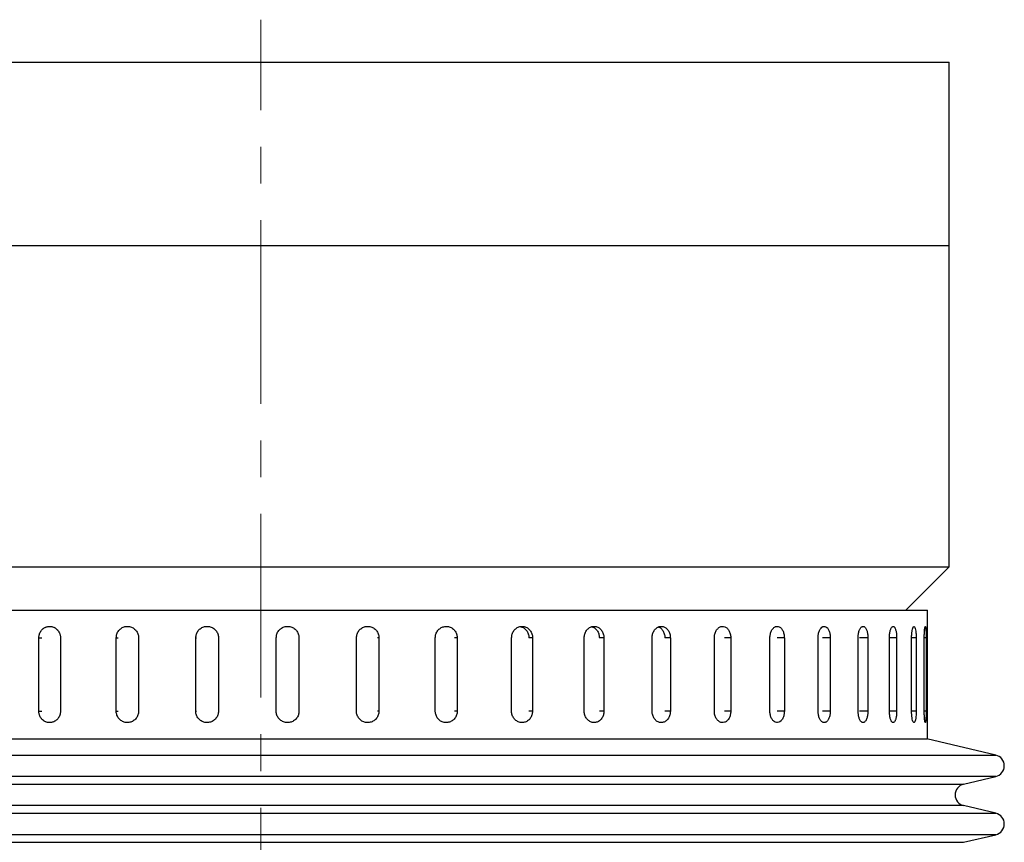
# Model space of a CAD drawing. Header units: inches. Extents: x 1.2 to 31.4, y 1 to 21.5.
# Tile 38 of 63: x 11.1 to 13.8, y 13.6 to 15.8. Entities that reach past the tile are written whole.
import ezdxf

# ---------------------------------------------------------------- set-up
doc = ezdxf.new("R2010")
doc.units = ezdxf.units.IN
doc.header["$MEASUREMENT"] = 0
doc.linetypes.add('CENTERX2', pattern=[0.8, 0.5, -0.1, 0.1, -0.1])

msp = doc.modelspace()

# ---------------------------------------------------------------- linework, layer by layer
at = {"color": 7, "linetype": 'CENTERX2', "lineweight": 18}
msp.add_line((11.7547, 7.5794), (11.7547, 15.8255), dxfattribs=at)
at = {"color": 7, "linetype": 'Continuous', "lineweight": 25}
for p, q in [((10.0014, 15.7102), (13.6297, 15.7102)), ((13.6297, 15.2102), (13.6297, 15.7102)), ((10.0014, 15.2102), (13.6297, 15.2102)), ((13.6297, 14.3352), (13.6297, 15.2102)), ((9.8797, 14.3352), (11.7543, 14.3352)), ((11.7543, 14.3352), (13.6297, 14.3352)), ((13.5118, 14.2173), (13.6297, 14.3352)), ((9.9392, 14.2173), (13.5702, 14.2173)), ((13.5702, 13.8673), (13.5702, 14.2173)), ((11.1507, 13.9423), (11.1507, 14.1423)), ((11.1507, 14.1423), (11.1585, 14.1423)), ((11.2095, 14.1423), (11.2095, 13.9423)), ((11.3615, 13.9423), (11.3615, 14.1423)), ((11.3615, 14.1423), (11.3664, 14.1423)), ((11.4222, 14.1423), (11.4222, 13.9423)), ((11.578, 13.9423), (11.578, 14.1423)), ((11.578, 14.1423), (11.58, 14.1423)), ((11.6398, 14.1423), (11.6398, 13.9423)), ((11.797, 13.9423), (11.797, 14.1423)), ((11.859, 14.1423), (11.858, 14.1423)), ((11.859, 14.1423), (11.859, 13.9423)), ((12.0155, 13.9423), (12.0155, 14.1423)), ((12.0767, 14.1423), (12.0727, 14.1423)), ((12.0767, 14.1423), (12.0767, 13.9423)), ((12.2302, 13.9423), (12.2302, 14.1423)), ((12.2897, 14.1423), (12.2828, 14.1423)), ((12.2897, 14.1423), (12.2897, 13.9423)), ((12.4379, 13.9423), (12.4379, 14.1423)), ((12.4949, 14.1423), (12.4852, 14.1423)), ((12.4949, 14.1423), (12.4949, 13.9423)), ((12.6357, 13.9423), (12.6357, 14.1423)), ((12.6894, 14.1423), (12.6769, 14.1423)), ((12.6894, 14.1423), (12.6894, 13.9423)), ((12.8206, 13.9423), (12.8206, 14.1423)), ((12.8702, 14.1423), (12.8552, 14.1423)), ((12.8702, 14.1423), (12.8702, 13.9423)), ((12.99, 13.9423), (12.99, 14.1423)), ((13.0347, 14.1423), (13.0175, 14.1423)), ((13.0347, 14.1423), (13.0347, 13.9423)), ((13.1413, 13.9423), (13.1413, 14.1423)), ((13.1806, 14.1423), (13.1613, 14.1423)), ((13.1806, 14.1423), (13.1806, 13.9423)), ((13.2725, 13.9423), (13.2725, 14.1423)), ((13.3056, 14.1423), (13.2846, 14.1423)), ((13.3056, 14.1423), (13.3056, 13.9423)), ((13.3815, 13.9423), (13.3815, 14.1423)), ((13.4081, 14.1423), (13.3856, 14.1423)), ((13.4081, 14.1423), (13.4081, 13.9423)), ((13.4668, 13.9423), (13.4668, 14.1423)), ((13.4864, 14.1423), (13.4668, 14.1423)), ((13.4864, 14.1423), (13.4864, 13.9423)), ((13.5271, 13.9423), (13.5271, 14.1423)), ((13.5395, 14.1423), (13.5271, 14.1423)), ((13.5395, 14.1423), (13.5395, 13.9423)), ((13.5616, 13.9423), (13.5616, 14.1423)), ((13.5666, 14.1423), (13.5616, 14.1423)), ((13.5666, 14.1423), (13.5666, 13.9423)), ((11.1507, 13.9423), (11.1585, 13.9423)), ((11.3615, 13.9423), (11.3664, 13.9423)), ((11.578, 13.9423), (11.58, 13.9423)), ((11.859, 13.9423), (11.858, 13.9423)), ((12.0767, 13.9423), (12.0727, 13.9423)), ((12.2897, 13.9423), (12.2828, 13.9423)), ((12.4949, 13.9423), (12.4852, 13.9423)), ((12.6894, 13.9423), (12.6769, 13.9423)), ((12.8702, 13.9423), (12.8552, 13.9423)), ((13.0347, 13.9423), (13.0175, 13.9423)), ((13.1806, 13.9423), (13.1613, 13.9423)), ((13.3056, 13.9423), (13.2846, 13.9423)), ((13.4081, 13.9423), (13.3856, 13.9423)), ((13.4864, 13.9423), (13.4668, 13.9423)), ((13.5395, 13.9423), (13.5271, 13.9423)), ((13.5666, 13.9423), (13.5616, 13.9423)), ((9.9392, 13.8673), (13.5702, 13.8673)), ((13.7565, 13.8227), (13.5685, 13.8673)), ((10.6455, 13.8227), (13.7565, 13.8227)), ((13.7565, 13.7644), (9.753, 13.7644)), ((13.6687, 13.7436), (13.7565, 13.7644)), ((10.6942, 13.7436), (13.6687, 13.7436)), ((13.6687, 13.6852), (9.8408, 13.6852)), ((13.7565, 13.6644), (13.6687, 13.6852)), ((10.6455, 13.6644), (13.7565, 13.6644)), ((13.7565, 13.606), (9.753, 13.606)), ((13.6687, 13.5852), (13.7565, 13.606)), ((10.6942, 13.5852), (13.6687, 13.5852))]:
    msp.add_line(p, q, dxfattribs=at)
for centre, start, end in [((13.7495, 13.7936), 283.3212, 76.6788), ((13.6756, 13.7144), 103.3212, 256.6788), ((13.7495, 13.6352), 283.3212, 76.6788)]:
    msp.add_arc(centre, 0.03, start, end, dxfattribs=at)
for points, knots in [([(11.1507, 14.1423), (11.1507, 14.1431), (11.1507, 14.1448), (11.1511, 14.1474), (11.1516, 14.15), (11.1523, 14.1525), (11.1535, 14.1557), (11.1551, 14.1588), (11.157, 14.1616), (11.1592, 14.1642), (11.1617, 14.1666), (11.1644, 14.1686), (11.1665, 14.1698), (11.1688, 14.1709), (11.1711, 14.1718), (11.1735, 14.1725), (11.1768, 14.1732), (11.1801, 14.1733), (11.1834, 14.1731), (11.1867, 14.1725), (11.1898, 14.1716), (11.1929, 14.1702), (11.1958, 14.1685), (11.1985, 14.1665), (11.201, 14.1641), (11.2026, 14.1622), (11.2041, 14.1601), (11.2055, 14.1579), (11.2067, 14.1556), (11.2076, 14.1532), (11.2084, 14.1507), (11.209, 14.1481), (11.2094, 14.1453), (11.2095, 14.1433), (11.2095, 14.1423)], [0, 0, 0, 0, 0.026375, 0.052933, 0.080068, 0.107403, 0.133778, 0.187424, 0.214759, 0.241136, 0.294786, 0.322124, 0.348503, 0.375064, 0.402204, 0.429543, 0.455919, 0.509568, 0.536904, 0.563278, 0.616921, 0.644254, 0.670629, 0.724275, 0.75161, 0.777988, 0.804549, 0.831688, 0.859027, 0.885405, 0.911966, 0.939105, 0.966444, 1, 1, 1, 1]), ([(11.3615, 14.1423), (11.3618, 14.1457), (11.3625, 14.1527), (11.3677, 14.162), (11.3754, 14.169), (11.385, 14.1731), (11.3954, 14.1736), (11.4053, 14.1707), (11.4138, 14.1645), (11.4198, 14.1558), (11.422, 14.1479), (11.4222, 14.1433), (11.4222, 14.1423)], [0, 0, 0, 0, 0.107362, 0.214723, 0.322094, 0.429472, 0.536839, 0.644195, 0.751556, 0.858932, 0.966307, 1, 1, 1, 1]), ([(11.578, 14.1423), (11.5783, 14.1457), (11.579, 14.1527), (11.5843, 14.162), (11.5921, 14.169), (11.6019, 14.1731), (11.6125, 14.1736), (11.6226, 14.1707), (11.6312, 14.1645), (11.6373, 14.1558), (11.6396, 14.1479), (11.6397, 14.1433), (11.6398, 14.1423)], [0, 0, 0, 0, 0.107362, 0.214723, 0.322094, 0.429472, 0.536839, 0.644195, 0.751556, 0.858932, 0.966307, 1, 1, 1, 1]), ([(11.797, 14.1423), (11.7974, 14.1457), (11.7981, 14.1527), (11.8034, 14.162), (11.8113, 14.169), (11.8211, 14.1731), (11.8317, 14.1736), (11.8418, 14.1707), (11.8505, 14.1645), (11.8565, 14.1558), (11.8588, 14.1479), (11.859, 14.1433), (11.859, 14.1423)], [0, 0, 0, 0, 0.107362, 0.214723, 0.322094, 0.429472, 0.536839, 0.644195, 0.751556, 0.858932, 0.966307, 1, 1, 1, 1]), ([(12.0155, 14.1423), (12.0158, 14.1457), (12.0165, 14.1527), (12.0218, 14.162), (12.0296, 14.169), (12.0393, 14.1731), (12.0498, 14.1736), (12.0598, 14.1707), (12.0683, 14.1645), (12.0743, 14.1558), (12.0765, 14.1479), (12.0767, 14.1433), (12.0767, 14.1423)], [0, 0, 0, 0, 0.107362, 0.214723, 0.322094, 0.429472, 0.536839, 0.644195, 0.751556, 0.858932, 0.966307, 1, 1, 1, 1]), ([(12.2302, 14.1423), (12.2303, 14.144), (12.2304, 14.1475), (12.2317, 14.1525), (12.2338, 14.1573), (12.2366, 14.1617), (12.2401, 14.1655), (12.2441, 14.1686), (12.2486, 14.1711), (12.2534, 14.1726), (12.2584, 14.1734), (12.2634, 14.1732), (12.2684, 14.1722), (12.2731, 14.1703), (12.2774, 14.1676), (12.2812, 14.1642), (12.2845, 14.1602), (12.287, 14.1556), (12.2887, 14.1507), (12.2896, 14.1462), (12.2897, 14.1433), (12.2897, 14.1423)], [0, 0, 0, 0, 0.05292, 0.107375, 0.160295, 0.214749, 0.267674, 0.322133, 0.375061, 0.429523, 0.482446, 0.536903, 0.58982, 0.644272, 0.697192, 0.751646, 0.804573, 0.859035, 0.911961, 0.966423, 1, 1, 1, 1]), ([(12.4379, 14.1423), (12.4382, 14.1457), (12.4389, 14.1527), (12.4438, 14.162), (12.4511, 14.169), (12.4601, 14.1731), (12.4699, 14.1736), (12.4792, 14.1707), (12.4871, 14.1645), (12.4927, 14.1558), (12.4948, 14.1479), (12.4949, 14.1433), (12.4949, 14.1423)], [0, 0, 0, 0, 0.1073618, 0.2147232, 0.3220944, 0.429472, 0.536839, 0.6441948, 0.7515565, 0.8589318, 0.9663073, 1, 1, 1, 1]), ([(12.4615, 14.1726), (12.4641, 14.1719), (12.4699, 14.1705), (12.4773, 14.1644), (12.4829, 14.1558), (12.485, 14.1479), (12.4851, 14.1433), (12.4851, 14.1423)], [0, 0, 0, 0, 0.201636, 0.442535, 0.683466, 0.924397, 1, 1, 1, 1]), ([(12.6357, 14.1423), (12.636, 14.1457), (12.6366, 14.1527), (12.6412, 14.162), (12.6481, 14.169), (12.6566, 14.1731), (12.6658, 14.1736), (12.6746, 14.1707), (12.682, 14.1645), (12.6872, 14.1558), (12.6892, 14.1479), (12.6893, 14.1433), (12.6894, 14.1423)], [0, 0, 0, 0, 0.1073618, 0.2147232, 0.3220944, 0.429472, 0.536839, 0.6441948, 0.7515565, 0.8589318, 0.9663073, 1, 1, 1, 1]), ([(12.656, 14.1721), (12.658, 14.1716), (12.6629, 14.1703), (12.6695, 14.1644), (12.6747, 14.1558), (12.6767, 14.1479), (12.6768, 14.1433), (12.6769, 14.1423)], [0, 0, 0, 0, 0.171387, 0.421413, 0.671473, 0.921532, 1, 1, 1, 1]), ([(12.8206, 14.1423), (12.8209, 14.1457), (12.8214, 14.1527), (12.8257, 14.162), (12.8321, 14.169), (12.84, 14.1731), (12.8485, 14.1736), (12.8566, 14.1707), (12.8634, 14.1645), (12.8682, 14.1558), (12.87, 14.1479), (12.8701, 14.1433), (12.8702, 14.1423)], [0, 0, 0, 0, 0.107362, 0.214723, 0.322094, 0.429472, 0.536839, 0.644195, 0.751556, 0.858932, 0.966307, 1, 1, 1, 1]), ([(12.8379, 14.1714), (12.8391, 14.171), (12.8429, 14.1698), (12.8484, 14.1644), (12.8532, 14.1558), (12.855, 14.1479), (12.8551, 14.1433), (12.8551, 14.1423)], [0, 0, 0, 0, 0.115047, 0.382073, 0.649135, 0.916197, 1, 1, 1, 1]), ([(12.99, 14.1423), (12.9902, 14.1457), (12.9907, 14.1527), (12.9946, 14.162), (13.0004, 14.169), (13.0075, 14.1731), (13.0152, 14.1736), (13.0225, 14.1707), (13.0286, 14.1645), (13.0329, 14.1558), (13.0346, 14.1479), (13.0347, 14.1433), (13.0347, 14.1423)], [0, 0, 0, 0, 0.107362, 0.214723, 0.322094, 0.429472, 0.536839, 0.644195, 0.751556, 0.858932, 0.966307, 1, 1, 1, 1]), ([(13.1413, 14.1423), (13.1416, 14.1457), (13.142, 14.1527), (13.1455, 14.162), (13.1505, 14.169), (13.1568, 14.1731), (13.1635, 14.1736), (13.1699, 14.1707), (13.1753, 14.1645), (13.179, 14.1558), (13.1804, 14.1479), (13.1805, 14.1433), (13.1806, 14.1423)], [0, 0, 0, 0, 0.107362, 0.214723, 0.322094, 0.429472, 0.536839, 0.644195, 0.751556, 0.858932, 0.966307, 1, 1, 1, 1]), ([(13.2725, 14.1423), (13.2727, 14.1457), (13.2731, 14.1527), (13.276, 14.162), (13.2803, 14.169), (13.2856, 14.1731), (13.2912, 14.1736), (13.2966, 14.1707), (13.3012, 14.1645), (13.3043, 14.1558), (13.3055, 14.1479), (13.3056, 14.1433), (13.3056, 14.1423)], [0, 0, 0, 0, 0.107362, 0.214723, 0.322094, 0.429472, 0.536839, 0.644195, 0.751556, 0.858932, 0.966307, 1, 1, 1, 1]), ([(13.3815, 14.1423), (13.3815, 14.144), (13.3816, 14.1475), (13.3822, 14.1525), (13.3832, 14.1573), (13.3844, 14.1617), (13.386, 14.1655), (13.3879, 14.1686), (13.3899, 14.1711), (13.3921, 14.1726), (13.3943, 14.1734), (13.3966, 14.1732), (13.3988, 14.1722), (13.4008, 14.1703), (13.4027, 14.1676), (13.4044, 14.1642), (13.4058, 14.1602), (13.4069, 14.1556), (13.4077, 14.1507), (13.408, 14.1462), (13.4081, 14.1433), (13.4081, 14.1423)], [0, 0, 0, 0, 0.05292, 0.107375, 0.160295, 0.214749, 0.267674, 0.322133, 0.375061, 0.429523, 0.482446, 0.536903, 0.58982, 0.644272, 0.697192, 0.751646, 0.804573, 0.859035, 0.911961, 0.966423, 1, 1, 1, 1]), ([(13.4668, 14.1423), (13.4668, 14.144), (13.4669, 14.1475), (13.4673, 14.1525), (13.468, 14.1573), (13.469, 14.1617), (13.4702, 14.1655), (13.4716, 14.1686), (13.4731, 14.1711), (13.4747, 14.1726), (13.4763, 14.1734), (13.478, 14.1732), (13.4796, 14.1722), (13.4811, 14.1703), (13.4825, 14.1676), (13.4837, 14.1642), (13.4848, 14.1602), (13.4856, 14.1556), (13.4861, 14.1507), (13.4864, 14.1462), (13.4864, 14.1433), (13.4864, 14.1423)], [0, 0, 0, 0, 0.05292, 0.107375, 0.160295, 0.214749, 0.267674, 0.322133, 0.375061, 0.429523, 0.482446, 0.536903, 0.58982, 0.644272, 0.697192, 0.751646, 0.804573, 0.859035, 0.911961, 0.966423, 1, 1, 1, 1]), ([(13.5271, 14.1423), (13.5272, 14.1457), (13.5274, 14.1527), (13.5285, 14.162), (13.5302, 14.169), (13.5322, 14.1731), (13.5343, 14.1736), (13.5363, 14.1707), (13.5379, 14.1645), (13.5391, 14.1558), (13.5395, 14.1479), (13.5395, 14.1433), (13.5395, 14.1423)], [0, 0, 0, 0, 0.107362, 0.214723, 0.322094, 0.429472, 0.536839, 0.644195, 0.751556, 0.858932, 0.966307, 1, 1, 1, 1]), ([(13.5616, 14.1423), (13.5616, 14.1431), (13.5616, 14.1448), (13.5617, 14.1474), (13.5617, 14.15), (13.5618, 14.1525), (13.5619, 14.1549), (13.562, 14.1573), (13.5621, 14.1595), (13.5623, 14.1616), (13.5624, 14.1636), (13.5626, 14.1654), (13.5628, 14.1671), (13.5631, 14.1695), (13.5635, 14.1714), (13.5638, 14.1725), (13.564, 14.173), (13.5642, 14.1732), (13.5644, 14.1733), (13.5647, 14.1731), (13.5649, 14.1727), (13.565, 14.1721), (13.5652, 14.1712), (13.5654, 14.1702), (13.5656, 14.1689), (13.5657, 14.1675), (13.5659, 14.1659), (13.5661, 14.1629), (13.5663, 14.1594), (13.5664, 14.1548), (13.5665, 14.1515), (13.5666, 14.1481), (13.5666, 14.1453), (13.5666, 14.1433), (13.5666, 14.1423)], [0, 0, 0, 0, 0.02638, 0.052942, 0.080083, 0.107423, 0.133898, 0.160559, 0.187506, 0.214846, 0.241323, 0.267986, 0.294936, 0.322278, 0.402185, 0.429529, 0.456006, 0.482668, 0.509616, 0.536958, 0.563432, 0.590091, 0.617036, 0.644375, 0.67085, 0.697511, 0.724458, 0.751798, 0.831703, 0.859047, 0.91195, 0.939094, 0.966438, 1, 1, 1, 1]), ([(11.2095, 13.9423), (11.2095, 13.9414), (11.2094, 13.9397), (11.2091, 13.9371), (11.2086, 13.9345), (11.2079, 13.932), (11.2066, 13.9288), (11.205, 13.9257), (11.2031, 13.9229), (11.2009, 13.9203), (11.1984, 13.9179), (11.1957, 13.916), (11.1935, 13.9147), (11.1913, 13.9136), (11.1889, 13.9127), (11.1865, 13.912), (11.1832, 13.9114), (11.1799, 13.9112), (11.1766, 13.9114), (11.1734, 13.912), (11.1702, 13.9129), (11.1672, 13.9143), (11.1643, 13.916), (11.1616, 13.918), (11.1591, 13.9204), (11.1575, 13.9223), (11.156, 13.9244), (11.1546, 13.9266), (11.1535, 13.9289), (11.1525, 13.9313), (11.1518, 13.9338), (11.1512, 13.9364), (11.1508, 13.9392), (11.1507, 13.9412), (11.1507, 13.9423)], [0, 0, 0, 0, 0.026375, 0.052933, 0.080068, 0.107403, 0.133778, 0.187424, 0.214759, 0.241136, 0.294786, 0.322124, 0.348503, 0.375064, 0.402204, 0.429543, 0.455919, 0.509568, 0.536904, 0.563278, 0.616921, 0.644254, 0.670629, 0.724275, 0.75161, 0.777988, 0.804549, 0.831688, 0.859027, 0.885405, 0.911966, 0.939105, 0.966444, 1, 1, 1, 1]), ([(11.4222, 13.9423), (11.4219, 13.9388), (11.4212, 13.9318), (11.4159, 13.9225), (11.4082, 13.9155), (11.3986, 13.9114), (11.3882, 13.9109), (11.3782, 13.9139), (11.3698, 13.92), (11.3639, 13.9287), (11.3616, 13.9366), (11.3615, 13.9412), (11.3615, 13.9423)], [0, 0, 0, 0, 0.107362, 0.214723, 0.322094, 0.429472, 0.536839, 0.644195, 0.751556, 0.858932, 0.966307, 1, 1, 1, 1]), ([(11.6398, 13.9423), (11.6394, 13.9388), (11.6387, 13.9318), (11.6334, 13.9225), (11.6255, 13.9155), (11.6157, 13.9114), (11.6052, 13.9109), (11.5951, 13.9139), (11.5865, 13.92), (11.5804, 13.9287), (11.5781, 13.9366), (11.578, 13.9412), (11.578, 13.9423)], [0, 0, 0, 0, 0.107362, 0.214723, 0.322094, 0.429472, 0.536839, 0.644195, 0.751556, 0.858932, 0.966307, 1, 1, 1, 1]), ([(11.859, 13.9423), (11.8586, 13.9388), (11.858, 13.9318), (11.8526, 13.9225), (11.8448, 13.9155), (11.835, 13.9114), (11.8244, 13.9109), (11.8142, 13.9139), (11.8056, 13.92), (11.7995, 13.9287), (11.7972, 13.9366), (11.7971, 13.9412), (11.797, 13.9423)], [0, 0, 0, 0, 0.107362, 0.214723, 0.322094, 0.429472, 0.536839, 0.644195, 0.751556, 0.858932, 0.966307, 1, 1, 1, 1]), ([(12.0767, 13.9423), (12.0766, 13.9405), (12.0765, 13.937), (12.0751, 13.932), (12.073, 13.9272), (12.0702, 13.9228), (12.0666, 13.919), (12.0625, 13.9159), (12.0579, 13.9135), (12.0529, 13.9119), (12.0478, 13.9112), (12.0426, 13.9113), (12.0375, 13.9124), (12.0327, 13.9142), (12.0282, 13.9169), (12.0243, 13.9203), (12.021, 13.9244), (12.0184, 13.9289), (12.0165, 13.9338), (12.0156, 13.9383), (12.0155, 13.9412), (12.0155, 13.9423)], [0, 0, 0, 0, 0.0529199, 0.1073747, 0.1602945, 0.2147488, 0.2676735, 0.3221329, 0.3750605, 0.4295234, 0.4824458, 0.5369033, 0.5898204, 0.644272, 0.697192, 0.7516464, 0.804573, 0.8590345, 0.9119611, 0.966423, 1, 1, 1, 1]), ([(12.2897, 13.9423), (12.2896, 13.9405), (12.2895, 13.937), (12.2882, 13.932), (12.2861, 13.9272), (12.2834, 13.9228), (12.2799, 13.919), (12.2759, 13.9159), (12.2714, 13.9135), (12.2666, 13.9119), (12.2616, 13.9112), (12.2566, 13.9113), (12.2516, 13.9124), (12.2469, 13.9142), (12.2426, 13.9169), (12.2388, 13.9203), (12.2355, 13.9244), (12.2329, 13.9289), (12.2312, 13.9338), (12.2303, 13.9383), (12.2302, 13.9412), (12.2302, 13.9423)], [0, 0, 0, 0, 0.05292, 0.107375, 0.160295, 0.214749, 0.267674, 0.322133, 0.375061, 0.429523, 0.482446, 0.536903, 0.58982, 0.644272, 0.697192, 0.751646, 0.804573, 0.859035, 0.911961, 0.966423, 1, 1, 1, 1]), ([(12.4949, 13.9423), (12.4946, 13.9388), (12.494, 13.9318), (12.4891, 13.9225), (12.4819, 13.9155), (12.4729, 13.9114), (12.4632, 13.9109), (12.4538, 13.9139), (12.4458, 13.92), (12.4402, 13.9287), (12.4381, 13.9366), (12.4379, 13.9412), (12.4379, 13.9423)], [0, 0, 0, 0, 0.107362, 0.214723, 0.322094, 0.429472, 0.536839, 0.644195, 0.751556, 0.858932, 0.966307, 1, 1, 1, 1]), ([(12.6894, 13.9423), (12.6891, 13.9388), (12.6885, 13.9318), (12.6839, 13.9225), (12.6771, 13.9155), (12.6687, 13.9114), (12.6595, 13.9109), (12.6506, 13.9139), (12.6431, 13.92), (12.6378, 13.9287), (12.6358, 13.9366), (12.6357, 13.9412), (12.6357, 13.9423)], [0, 0, 0, 0, 0.107362, 0.214723, 0.322094, 0.429472, 0.536839, 0.644195, 0.751556, 0.858932, 0.966307, 1, 1, 1, 1]), ([(12.8702, 13.9423), (12.8701, 13.9405), (12.87, 13.937), (12.8689, 13.932), (12.8672, 13.9272), (12.8649, 13.9228), (12.862, 13.919), (12.8587, 13.9159), (12.855, 13.9135), (12.851, 13.9119), (12.8469, 13.9112), (12.8427, 13.9113), (12.8386, 13.9124), (12.8346, 13.9142), (12.831, 13.9169), (12.8278, 13.9203), (12.8251, 13.9244), (12.8229, 13.9289), (12.8214, 13.9338), (12.8208, 13.9378), (12.8206, 13.9406), (12.8206, 13.9417), (12.8206, 13.9423)], [0, 0, 0, 0, 0.052919, 0.107373, 0.160293, 0.214746, 0.26767, 0.322129, 0.375056, 0.429518, 0.48244, 0.536897, 0.589814, 0.644264, 0.697184, 0.751638, 0.804564, 0.859025, 0.91195, 0.966412, 0.983183, 1, 1, 1, 1]), ([(13.0347, 13.9423), (13.0344, 13.9388), (13.034, 13.9318), (13.0302, 13.9225), (13.0246, 13.9155), (13.0175, 13.9114), (13.0099, 13.9109), (13.0025, 13.9139), (12.9962, 13.92), (12.9918, 13.9287), (12.9901, 13.9366), (12.99, 13.9412), (12.99, 13.9423)], [0, 0, 0, 0, 0.107362, 0.214723, 0.322094, 0.429472, 0.536839, 0.644195, 0.751556, 0.858932, 0.966307, 1, 1, 1, 1]), ([(13.1806, 13.9423), (13.1803, 13.9388), (13.1799, 13.9318), (13.1766, 13.9225), (13.1717, 13.9155), (13.1655, 13.9114), (13.1588, 13.9109), (13.1524, 13.9139), (13.1468, 13.92), (13.1429, 13.9287), (13.1415, 13.9366), (13.1414, 13.9412), (13.1413, 13.9423)], [0, 0, 0, 0, 0.107362, 0.214723, 0.322094, 0.429472, 0.536839, 0.644195, 0.751556, 0.858932, 0.966307, 1, 1, 1, 1]), ([(13.3056, 13.9423), (13.3056, 13.9405), (13.3055, 13.937), (13.3048, 13.932), (13.3037, 13.9272), (13.3022, 13.9228), (13.3003, 13.919), (13.2981, 13.9159), (13.2956, 13.9135), (13.293, 13.9119), (13.2902, 13.9112), (13.2874, 13.9113), (13.2846, 13.9124), (13.282, 13.9142), (13.2795, 13.9169), (13.2774, 13.9203), (13.2755, 13.9244), (13.2741, 13.9289), (13.2731, 13.9338), (13.2726, 13.9383), (13.2725, 13.9412), (13.2725, 13.9423)], [0, 0, 0, 0, 0.05292, 0.107375, 0.160295, 0.214749, 0.267674, 0.322133, 0.375061, 0.429523, 0.482446, 0.536903, 0.58982, 0.644272, 0.697192, 0.751646, 0.804573, 0.859035, 0.911961, 0.966423, 1, 1, 1, 1]), ([(13.4081, 13.9423), (13.408, 13.9405), (13.408, 13.937), (13.4074, 13.932), (13.4065, 13.9272), (13.4053, 13.9228), (13.4038, 13.919), (13.4021, 13.9159), (13.4001, 13.9135), (13.398, 13.9119), (13.3957, 13.9112), (13.3935, 13.9113), (13.3913, 13.9124), (13.3892, 13.9142), (13.3872, 13.9169), (13.3854, 13.9203), (13.3839, 13.9244), (13.3828, 13.9289), (13.382, 13.9338), (13.3816, 13.9383), (13.3815, 13.9412), (13.3815, 13.9423)], [0, 0, 0, 0, 0.05292, 0.107375, 0.160295, 0.214749, 0.267674, 0.322133, 0.375061, 0.429523, 0.482446, 0.536903, 0.58982, 0.644272, 0.697192, 0.751646, 0.804573, 0.859035, 0.911961, 0.966423, 1, 1, 1, 1]), ([(13.4864, 13.9423), (13.4864, 13.9405), (13.4864, 13.937), (13.4859, 13.932), (13.4853, 13.9272), (13.4844, 13.9228), (13.4833, 13.919), (13.482, 13.9159), (13.4806, 13.9135), (13.479, 13.9119), (13.4774, 13.9112), (13.4757, 13.9113), (13.4741, 13.9124), (13.4725, 13.9142), (13.471, 13.9169), (13.4697, 13.9203), (13.4686, 13.9244), (13.4678, 13.9289), (13.4671, 13.9338), (13.4668, 13.9383), (13.4668, 13.9412), (13.4668, 13.9423)], [0, 0, 0, 0, 0.05292, 0.107375, 0.160295, 0.214749, 0.267674, 0.322133, 0.375061, 0.429523, 0.482446, 0.536903, 0.58982, 0.644272, 0.697192, 0.751646, 0.804573, 0.859035, 0.911961, 0.966423, 1, 1, 1, 1]), ([(13.5395, 13.9423), (13.5395, 13.9388), (13.5393, 13.9318), (13.5384, 13.9225), (13.5369, 13.9155), (13.535, 13.9114), (13.5329, 13.9109), (13.5308, 13.9139), (13.529, 13.92), (13.5277, 13.9287), (13.5272, 13.9366), (13.5271, 13.9412), (13.5271, 13.9423)], [0, 0, 0, 0, 0.1073618, 0.2147232, 0.3220944, 0.429472, 0.536839, 0.6441948, 0.7515565, 0.8589318, 0.9663073, 1, 1, 1, 1]), ([(13.5666, 13.9423), (13.5666, 13.9414), (13.5666, 13.9397), (13.5666, 13.9371), (13.5665, 13.9345), (13.5665, 13.9312), (13.5664, 13.928), (13.5663, 13.925), (13.5661, 13.9222), (13.566, 13.9196), (13.5658, 13.9174), (13.5656, 13.916), (13.5655, 13.9147), (13.5653, 13.9136), (13.5651, 13.9127), (13.5648, 13.9118), (13.5646, 13.9113), (13.5643, 13.9112), (13.564, 13.9115), (13.5637, 13.9122), (13.5634, 13.9133), (13.5632, 13.9147), (13.5629, 13.9165), (13.5626, 13.9186), (13.5625, 13.9204), (13.5623, 13.9223), (13.5622, 13.9244), (13.562, 13.9266), (13.5619, 13.9289), (13.5618, 13.9313), (13.5617, 13.9338), (13.5617, 13.9364), (13.5616, 13.9392), (13.5616, 13.9412), (13.5616, 13.9423)], [0, 0, 0, 0, 0.026375, 0.052932, 0.080068, 0.107403, 0.160482, 0.187424, 0.214759, 0.267843, 0.294787, 0.322124, 0.348503, 0.375065, 0.402204, 0.429543, 0.482625, 0.509568, 0.536905, 0.589981, 0.616922, 0.644255, 0.697335, 0.724277, 0.751611, 0.777989, 0.804551, 0.831689, 0.859028, 0.885406, 0.911967, 0.939106, 0.966444, 1, 1, 1, 1])]:
    msp.add_open_spline(points, degree=3, knots=knots, dxfattribs=at)

doc.saveas('drawing.dxf')
